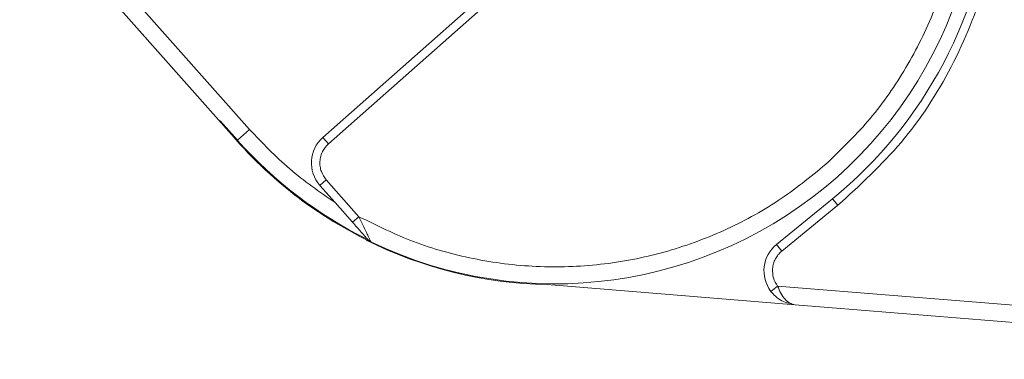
# Model space of a CAD drawing. Header units: millimetres. Extents: x 8853 to 11418, y 45 to 1005.
# Tile 150 of 256: x 10629 to 10686, y 427 to 447. Entities that reach past the tile are written whole.
import ezdxf

# ---------------------------------------------------------------- set-up
doc = ezdxf.new("R2010")
doc.units = ezdxf.units.MM

msp = doc.modelspace()

# ---------------------------------------------------------------- linework, layer by layer
at = {"color": 7, "linetype": 'Continuous', "lineweight": 15}
for p, q in [((10642.071, 440.648), (10614.933, 471.292)), ((10614.926, 469.792), (10641.322, 439.985)), ((10646.384, 440.171), (10655.838, 448.543)), ((10646.715, 439.796), (10656.325, 448.307)), ((10640.351, 441.151), (10641.357, 440.016)), ((10642.071, 440.648), (10641.357, 440.016)), ((10646.384, 440.171), (10646.715, 439.796)), ((10646.213, 437.347), (10646.587, 437.679)), ((10648.506, 435.512), (10646.587, 437.679)), ((10646.213, 437.347), (10647.099, 436.346)), ((10676.349, 436.57), (10673.05, 433.878)), ((10676.665, 436.183), (10676.349, 436.57)), ((10647.099, 436.346), (10648.132, 435.18)), ((10676.665, 436.183), (10673.366, 433.491)), ((10648.132, 435.18), (10648.506, 435.512)), ((10673.366, 433.491), (10673.05, 433.878)), ((10659.577, 431.515), (10674.153, 430.335)), ((10673.119, 431.422), (10672.721, 431.12)), ((10713.918, 428.118), (10673.119, 431.422)), ((10674.153, 430.335), (10713.837, 427.122))]:
    msp.add_line(p, q, dxfattribs=at)
for centre, radius, start, end in [((10660.038, 456.56), 25.8, 309.21332, 41.52812), ((10660.038, 456.56), 25, 244.31595, 18.74013), ((10660.038, 456.56), 25, 218.04948, 244.31595), ((10660.038, 456.56), 24.954, 221.52804, 243.8279), ((10647.71, 438.673), 2, 131.52804, 221.52804), ((10660.084, 456.556), 25.046, 243.54498, 268.83898), ((10649.419, 434.481), 0.5, 221.52804, 244.31595), ((10674.314, 432.329), 2, 129.21332, 217.18103)]:
    msp.add_arc(centre, radius, start, end, dxfattribs=at)
for points, knots in [([(10679.727, 473.996), (10680.81, 472.621), (10682.998, 469.842), (10685.149, 464.932), (10686.329, 459.729), (10686.425, 454.423), (10685.476, 449.202), (10683.475, 444.257), (10680.562, 439.756), (10677.955, 437.366), (10676.665, 436.183)], [0, 0, 0, 0, 0.123724, 0.25, 0.376276, 0.5, 0.623724, 0.75, 0.876276, 1, 1, 1, 1]), ([(10682.326, 465.463), (10682.715, 464.353), (10683.508, 462.092), (10684.05, 458.475), (10684.069, 454.738), (10683.486, 450.996), (10682.326, 447.391), (10680.63, 444.061), (10678.52, 441.072), (10676.796, 439.409), (10675.95, 438.593)], [0, 0, 0, 0, 0.119843, 0.244, 0.371208, 0.5, 0.628792, 0.756, 0.880157, 1, 1, 1, 1]), ([(10646.587, 437.679), (10646.477, 437.833), (10646.307, 438.072), (10646.215, 438.458), (10646.202, 438.765), (10646.252, 439.068), (10646.39, 439.44), (10646.588, 439.656), (10646.715, 439.796)], [0, 0, 0, 0, 0.239443, 0.369607, 0.5, 0.630164, 0.760557, 1, 1, 1, 1]), ([(10675.95, 438.593), (10675.036, 437.851), (10673.177, 436.341), (10669.956, 434.608), (10666.445, 433.327), (10662.726, 432.611), (10658.941, 432.484), (10655.234, 432.955), (10651.708, 433.931), (10649.561, 434.991), (10648.506, 435.512)], [0, 0, 0, 0, 0.119843, 0.244, 0.371208, 0.5, 0.628792, 0.756, 0.880157, 1, 1, 1, 1]), ([(10648.506, 435.512), (10648.581, 435.354), (10648.732, 435.037), (10648.914, 434.651), (10649.044, 434.372), (10649.097, 434.258), (10649.121, 434.205)], [0, 0, 0, 0, 0.3333175, 0.6656063, 0.8438925, 1, 1, 1, 1]), ([(10648.132, 435.18), (10648.304, 434.986), (10648.562, 434.694), (10648.852, 434.367), (10648.981, 434.222), (10649.028, 434.168), (10649.043, 434.151), (10649.044, 434.15), (10649.045, 434.149)], [0, 0, 0, 0, 0.4984247, 0.7487035, 0.8735736, 0.9410797, 0.9710061, 1, 1, 1, 1]), ([(10649.121, 434.205), (10649.145, 434.154), (10649.19, 434.057), (10649.199, 434.039), (10649.203, 434.03)], [0, 0, 0, 0, 0.522804, 1, 1, 1, 1]), ([(10673.366, 433.491), (10673.291, 433.423), (10673.142, 433.286), (10672.979, 433.03), (10672.86, 432.75), (10672.833, 432.55), (10672.819, 432.45)], [0, 0, 0, 0, 0.249887, 0.499995, 0.749887, 1, 1, 1, 1]), ([(10673.119, 431.422), (10673.176, 431.282), (10673.296, 430.983), (10673.548, 430.636), (10673.839, 430.4), (10674.048, 430.357), (10674.153, 430.335)], [0, 0, 0, 0, 0.234359, 0.498216, 0.748481, 1, 1, 1, 1]), ([(10674.153, 430.335), (10673.887, 430.388), (10673.474, 430.469), (10673, 430.796), (10672.808, 431.019), (10672.721, 431.12)], [0, 0, 0, 0, 0.498405, 0.772925, 1, 1, 1, 1])]:
    msp.add_open_spline(points, degree=3, knots=knots, dxfattribs=at)
for points in [[(10642.071, 440.648), (10642.834, 439.844), (10644.361, 438.236), (10646.187, 436.976), (10647.099, 436.346)], [(10672.819, 432.45), (10672.822, 432.265), (10672.827, 431.894), (10673.022, 431.58), (10673.119, 431.422)]]:
    msp.add_open_spline(points, degree=3, dxfattribs=at)

doc.saveas('drawing.dxf')
